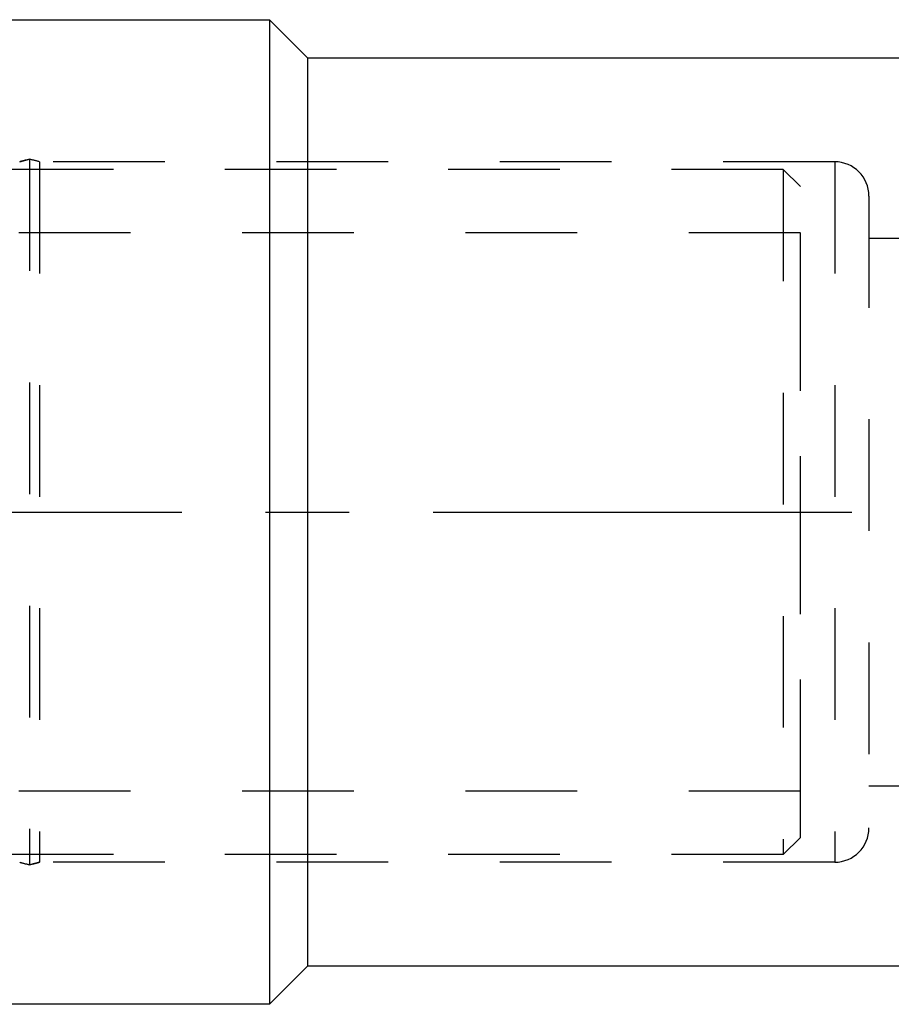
# Model space of a CAD drawing. Header units: millimetres. Extents: x 367 to 633, y 464 to 541.
# Tile 8 of 20: x 499 to 550, y 464 to 522. Entities that reach past the tile are written whole.
import ezdxf

# ---------------------------------------------------------------- set-up
doc = ezdxf.new("R2010")
doc.units = ezdxf.units.MM
doc.header["$LTSCALE"] = 65.185185
doc.linetypes.add('CENTER', pattern=[0.6, 0.375, -0.075, 0.075, -0.075])
doc.linetypes.add('HIDDEN', pattern=[0.2, 0.1, -0.1])
for name, color, linetype in [('FASEN', 7, 'CONTINUOUS'), ('KOERPER', 7, 'CONTINUOUS'), ('KONST.EL_MIT_GEO', 7, 'CONTINUOUS'), ('L1', 7, 'CONTINUOUS')]:
    doc.layers.add(name, color=color, linetype=linetype)

msp = doc.modelspace()

# ---------------------------------------------------------------- linework, layer by layer
at = {"layer": 'FASEN', "color": 8, "linetype": 'HIDDEN'}
for p, q in [((544, 512.975), (544, 472.975)), ((545, 511.975), (544, 512.975)), ((545, 473.975), (545, 511.975)), ((545, 473.975), (544, 472.975))]:
    msp.add_line(p, q, dxfattribs=at)
at = {"layer": 'KOERPER', "color": 8, "linetype": 'HIDDEN'}
for p, q in [((544, 512.975), (452, 512.975)), ((545, 509.275), (451, 509.275)), ((545, 476.675), (545, 509.275)), ((545, 476.675), (451, 476.675)), ((544, 472.975), (452, 472.975))]:
    msp.add_line(p, q, dxfattribs=at)
at = {"layer": 'KONST.EL_MIT_GEO', "color": 7, "linetype": 'Continuous'}
for p, q in [((486, 521.725), (514, 521.725)), ((514, 521.725), (514, 464.225)), ((516.25, 519.475), (514, 521.725)), ((516.25, 466.475), (516.25, 519.475)), ((553, 519.475), (516.25, 519.475)), ((516.25, 466.475), (514, 464.225)), ((516.25, 466.475), (553, 466.475)), ((514, 464.225), (486, 464.225))]:
    msp.add_line(p, q, dxfattribs=at)
at = {"layer": 'KONST.EL_MIT_GEO', "color": 8, "linetype": 'HIDDEN'}
for p, q in [((499.423, 513.425), (500, 513.575)), ((500, 513.575), (500, 472.375)), ((500.577, 513.425), (500, 513.575)), ((500.577, 513.425), (500.577, 472.525)), ((547, 513.425), (500.577, 513.425)), ((547, 513.425), (547, 472.525)), ((549, 511.425), (549, 474.525)), ((549, 508.975), (572.899, 508.975)), ((549, 476.975), (572.899, 476.975)), ((499.423, 472.525), (500, 472.375)), ((500.577, 472.525), (500, 472.375)), ((547, 472.525), (500.577, 472.525))]:
    msp.add_line(p, q, dxfattribs=at)
for centre, radius, start, end in [((503.482, 498.985), 15, 103.42153, 105.70064), ((496.518, 498.985), 15, 74.29936, 76.57847), ((547, 511.425), 2, 0, 90), ((547, 474.525), 2, 270, 360), ((503.482, 486.965), 15, 254.29936, 256.57847), ((496.518, 486.965), 15, 283.42153, 285.70064)]:
    msp.add_arc(centre, radius, start, end, dxfattribs=at)
at = {"layer": 'L1', "color": 2, "linetype": 'CENTER'}
msp.add_line((367.109, 492.975), (632.891, 492.975), dxfattribs=at)

doc.saveas('drawing.dxf')
